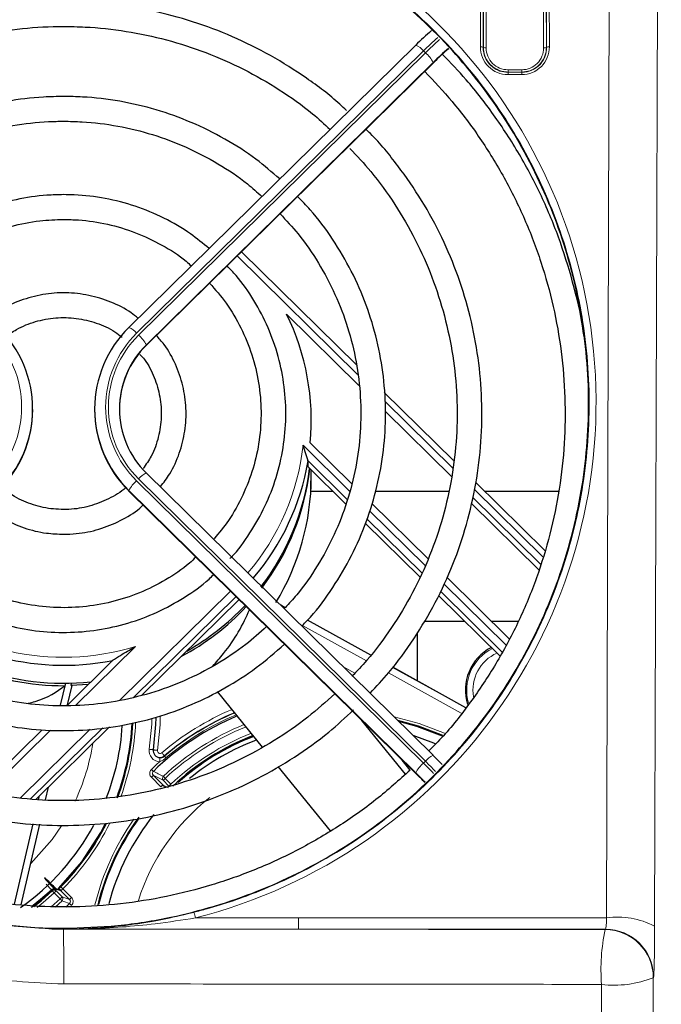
# Paper-space layout 'Blatt3' of a CAD drawing. Header units: millimetres. Extents: x 5 to 418, y 2 to 292.
# Tile 35 of 56: x 113 to 128, y 208 to 231. Entities that reach past the tile are written whole.
import ezdxf

# ---------------------------------------------------------------- set-up
doc = ezdxf.new("R2010")
doc.units = ezdxf.units.MM
doc.layers.add('SLD-0', color=7, linetype='Continuous')
doc.styles.add('SLDTEXTSTYLE0', font='TXT', dxfattribs={"width": 0.605})
doc.dimstyles.new('SLDDIMSTYLE0', dxfattribs={"dimtxt": 3.5, "dimasz": 3.302, "dimexe": 0, "dimexo": 0.0625, "dimgap": 0.875, "dimtad": 1, "dimlfac": 3, "dimrnd": 1e-09, "dimzin": 12, "dimdsep": 46, "dimtxsty": 'SLDTEXTSTYLE0', "dimsah": 1, "dimcen": 0.09, "dimadec": 0, "dimazin": 3, "dimtfac": 1, "dimtofl": 0, "dimtmove": 0, "dimatfit": 3, "dimfxl": 1, "dimfrac": 2, "dimtolj": 1, "dimtzin": 12, "dimarcsym": 0})

# ---------------------------------------------------------------- blocks, each defined once
blk = doc.blocks.new('_D_10')
at = {"layer": 'SLD-0', "color": 7}
for p, q in [((45.911, 228.039), (45.911, 260.1)), ((138.244, 228.039), (138.244, 260.1)), ((45.911, 259.1), (138.244, 259.1))]:
    blk.add_line(p, q, dxfattribs=at)
for points in [[(45.911, 259.1), (49.213, 258.592), (49.213, 259.608)], [(138.244, 259.1), (134.942, 259.608), (134.942, 258.592)]]:
    blk.add_solid(points, dxfattribs=at)
at = {"layer": 'SLD-0', "color": 7, "insert": (88.067, 263.612), "char_height": 3.5, "attachment_point": 1, "style": 'SLDTEXTSTYLE0'}
blk.add_mtext('277', dxfattribs=at)
blk = doc.blocks.new('_D_11')
at = {"layer": 'SLD-0', "color": 7}
for p, q in [((115.411, 243.206), (149.244, 243.206)), ((148.244, 243.206), (148.244, 84.039)), ((121.077, 84.039), (149.244, 84.039))]:
    blk.add_line(p, q, dxfattribs=at)
for centre, start, end in [((145.558, 164.266), 63.4349, 116.5651), ((145.558, 162.978), 243.4349, 296.5651)]:
    blk.add_arc(centre, 6.006, start, end, dxfattribs=at)
for points in [[(148.244, 243.206), (147.736, 239.904), (148.752, 239.904)], [(148.244, 84.039), (148.752, 87.341), (147.736, 87.341)]]:
    blk.add_solid(points, dxfattribs=at)
at = {"layer": 'SLD-0', "color": 7, "insert": (143.732, 157.607), "char_height": 3.5, "attachment_point": 1, "rotation": 90, "style": 'SLDTEXTSTYLE0'}
blk.add_mtext('477,5', dxfattribs=at)

psp = doc.layouts.new('Blatt3')

# ---------------------------------------------------------------- linework, layer by layer
at = {"color": 7, "linetype": 'Continuous', "lineweight": 18}
for p, q in [((123.9411, 230.795), (123.9579, 236.2421)), ((125.5969, 236.2421), (125.6136, 230.795)), ((126.996, 209.6872), (127.0777, 236.2421)), ((124.0246, 236.2305), (124.0078, 230.7834)), ((124.0143, 230.7834), (124.0309, 236.1668)), ((124.0976, 236.1552), (124.081, 230.7718)), ((125.4738, 230.7718), (125.4572, 236.1552)), ((125.5239, 236.1668), (125.5404, 230.7834)), ((125.547, 230.7834), (125.5302, 236.2305)), ((128.2442, 236.0395), (128.1625, 209.4846)), ((124.0078, 230.7834), (124.0143, 230.7834)), ((125.547, 230.7834), (125.5404, 230.7834)), ((122.5624, 230.6968), (115.6129, 223.8547)), ((115.6601, 223.8082), (122.6095, 230.6504)), ((122.6095, 230.6504), (122.5624, 230.6968)), ((115.8486, 223.5643), (122.8176, 230.4257)), ((122.7981, 230.4181), (115.8486, 223.5759)), ((124.6107, 230.1854), (124.6107, 230.2405)), ((124.6107, 230.2405), (124.944, 230.2405)), ((124.6107, 230.1784), (124.6107, 230.1854)), ((124.944, 230.1854), (124.6107, 230.1854)), ((124.6107, 230.1784), (124.6107, 230.1233)), ((124.6107, 230.1784), (124.944, 230.1784)), ((124.944, 230.1233), (124.6107, 230.1233)), ((124.944, 230.1854), (124.944, 230.2405)), ((124.944, 230.1784), (124.944, 230.1854)), ((124.944, 230.1784), (124.944, 230.1233)), ((120.9673, 222.8547), (118.0491, 225.7279)), ((115.8486, 223.5643), (115.8486, 223.5759)), ((123.2726, 220.585), (121.6266, 222.2056)), ((119.6448, 221.14), (120.774, 220.0282)), ((115.6129, 220.2786), (122.5624, 213.4364)), ((122.6095, 213.4829), (115.6601, 220.325)), ((115.4244, 220.0346), (115.4244, 220.0463)), ((122.3738, 213.2041), (115.4244, 220.0463)), ((115.4244, 220.0346), (122.3933, 213.1732)), ((125.4562, 218.4351), (123.7969, 220.0688)), ((121.2565, 219.5531), (122.6019, 218.2285)), ((123.0559, 217.7815), (124.5603, 216.3004)), ((115.1979, 214.9565), (117.8885, 217.6056)), ((118.0212, 217.475), (115.5473, 215.0393)), ((118.0867, 217.3936), (118.0867, 217.4105)), ((119.1117, 217.2542), (119.2068, 217.2016)), ((121.1796, 215.9183), (119.6326, 216.7752)), ((119.7516, 216.8998), (121.2823, 216.052)), ((115.5826, 216.2635), (114.1328, 214.8361)), ((120.6126, 215.7765), (120.8988, 215.618)), ((121.815, 215.7569), (123.5848, 214.7766)), ((123.4794, 214.6445), (121.7141, 215.6223)), ((114.7911, 214.2947), (113.0379, 212.5686)), ((113.5247, 214.2374), (111.9815, 212.718)), ((112.8009, 212.5965), (114.4901, 214.2596)), ((116.0202, 213.7586), (116.0179, 213.759)), ((116.2861, 213.6113), (116.2879, 213.6093)), ((122.5624, 213.4364), (122.6095, 213.4829)), ((116.2014, 212.8619), (115.9695, 213.0958)), ((116.2579, 213.0202), (116.0169, 213.1427)), ((116.0169, 213.1427), (116.2519, 212.9056)), ((116.2519, 212.9056), (116.3866, 212.8372)), ((116.395, 212.8819), (116.2579, 213.0202)), ((116.3053, 213.0671), (116.4423, 212.9288)), ((113.5642, 211.5881), (113.7913, 211.9136)), ((113.0473, 211.0028), (113.5642, 211.5881)), ((113.7594, 210.146), (113.614, 210.2924)), ((113.6612, 210.3393), (113.8067, 210.193)), ((113.7763, 210.3442), (113.6768, 210.378)), ((113.9879, 210.1312), (113.7763, 210.3442)), ((113.8259, 210.3887), (114.0351, 210.1782)), ((113.5439, 209.9513), (113.7594, 210.146)), ((113.8052, 210.0976), (113.6377, 209.9447)), ((113.8067, 210.193), (113.9879, 210.1312)), ((111.7552, 209.5845), (113.4874, 209.4188)), ((117.041, 209.6859), (119.5309, 209.6872)), ((119.5309, 209.6872), (119.5309, 209.4119)), ((119.5309, 209.6872), (126.996, 209.6872)), ((126.9708, 209.4119), (119.5309, 209.4119)), ((126.9637, 209.4027), (126.9708, 209.4119)), ((128.1373, 208.2455), (128.1302, 208.2363))]:
    psp.add_line(p, q, dxfattribs=at)
at = {"color": 7, "linetype": 'Continuous', "lineweight": 25}
for p, q in [((122.3753, 230.8402), (115.4258, 223.998)), ((115.8472, 223.5599), (122.8161, 230.4213)), ((122.8176, 230.4257), (122.8161, 230.4213)), ((120.9395, 223.0869), (118.1531, 225.8302)), ((120.9989, 222.5916), (119.2454, 224.318)), ((115.4258, 223.998), (115.4244, 223.9936)), ((115.8486, 223.5643), (115.8472, 223.5599)), ((123.2938, 220.7689), (121.6136, 222.4231)), ((113.094, 222.0083), (113.094, 222.02)), ((114.594, 222.02), (114.594, 222.0083)), ((123.2486, 220.3766), (121.6413, 221.9591)), ((119.8185, 221.2011), (120.8213, 220.2137)), ((120.7208, 219.8193), (119.7649, 220.7605)), ((119.7649, 220.6147), (119.7649, 220.7605)), ((119.7649, 220.6147), (120.6841, 219.7097)), ((119.8304, 220.0173), (119.8383, 220.5473)), ((122.7966, 213.6262), (115.8472, 220.4684)), ((115.4258, 220.0303), (115.4244, 220.0346)), ((115.4258, 220.0303), (122.3948, 213.1689)), ((120.3716, 220.0173), (119.8304, 220.0173)), ((123.1691, 220.0173), (121.3972, 220.0173)), ((125.5045, 218.5923), (123.8332, 220.2378)), ((125.8381, 220.0173), (124.0572, 220.0173)), ((125.4016, 218.2569), (123.7536, 219.8794)), ((121.3107, 219.7319), (122.6758, 218.3878)), ((125.3603, 218.1225), (123.7209, 219.7365)), ((122.5187, 218.0492), (121.1956, 219.3519)), ((121.1571, 219.244), (122.4723, 217.9491)), ((123.1294, 217.9412), (124.6409, 216.453)), ((115.7423, 215.0855), (118.0867, 217.3936)), ((122.9271, 217.5013), (124.4188, 216.0326)), ((124.4695, 216.1285), (122.9732, 217.6017)), ((119.2088, 217.2038), (119.1039, 217.262)), ((121.2841, 216.0544), (119.7538, 216.902)), ((123.5659, 216.8723), (122.5774, 216.8723)), ((124.8625, 216.8723), (124.2151, 216.8723)), ((122.4107, 216.5904), (122.4107, 215.4303)), ((115.0386, 215.9327), (113.9261, 214.8373)), ((123.5867, 214.779), (121.8168, 215.7593)), ((113.7702, 214.8381), (113.8939, 215.3719)), ((113.8868, 215.3719), (113.8733, 215.3135)), ((113.9392, 214.8502), (114.0471, 215.3156)), ((114.0243, 215.3161), (114.0379, 215.3748)), ((114.4392, 215.3425), (114.0243, 215.3161)), ((118.6631, 213.8275), (117.5749, 215.171)), ((113.1702, 212.553), (114.9591, 214.3144)), ((122.1264, 213.1696), (121.0727, 214.4706)), ((122.4107, 214.3407), (122.4107, 214.322)), ((113.3255, 214.246), (111.8121, 212.756)), ((122.7981, 213.6218), (122.7966, 213.6262)), ((120.3098, 211.7945), (119.0442, 213.357)), ((122.2429, 213.2699), (122.0492, 213.5091)), ((122.3948, 213.1689), (122.3933, 213.1732)), ((113.4049, 212.5457), (113.4766, 212.8547)), ((113.2393, 212.5479), (113.2612, 212.6426)), ((112.6531, 210.0192), (113.1046, 211.967)), ((112.8148, 210.0002), (113.2679, 211.9544)), ((113.5484, 210.3692), (113.4203, 210.5045)), ((113.8953, 209.9488), (113.9871, 210.0364))]:
    psp.add_line(p, q, dxfattribs=at)
at = {"color": 7, "linetype": 'Continuous', "lineweight": 18, "flags": 128}
for points in [[(116.0836, 214.539), (116.0773, 214.3725), (116.0179, 213.759)], [(116.1867, 214.57), (116.1796, 214.3674), (116.1192, 213.7444)], [(121.8514, 214.5568), (122.4601, 214.395), (123.0751, 214.1603)], [(115.9189, 213.7732), (115.9775, 214.3776), (115.9828, 214.5109)], [(116.0179, 213.759), (116.0157, 213.7593), (116.0099, 213.7601), (116.0006, 213.7614), (115.9883, 213.7632), (115.9734, 213.7654), (115.9564, 213.7678), (115.938, 213.7705), (115.9189, 213.7732)], [(116.1192, 213.7444), (116.1001, 213.7471), (116.0817, 213.7498), (116.0648, 213.7522), (116.0498, 213.7544), (116.0375, 213.7561), (116.0283, 213.7575), (116.0224, 213.7583), (116.0202, 213.7586)], [(116.1704, 213.4707), (116.1711, 213.49), (116.1719, 213.5086), (116.1726, 213.5257), (116.1732, 213.5408), (116.1737, 213.5532), (116.1741, 213.5625), (116.1743, 213.5684), (116.1744, 213.5706)], [(116.2861, 213.6113), (116.2847, 213.613), (116.2809, 213.6175), (116.2749, 213.6247), (116.2668, 213.6342), (116.2571, 213.6457), (116.246, 213.6588), (116.234, 213.6729), (116.2216, 213.6877)], [(116.3243, 213.5662), (116.3166, 213.5753), (116.3096, 213.5836), (116.3033, 213.591), (116.298, 213.5973), (116.2938, 213.6023), (116.2906, 213.606), (116.2886, 213.6084), (116.2879, 213.6093)], [(116.0169, 213.1427), (116.0158, 213.1417), (116.0131, 213.1389), (116.0086, 213.1345), (116.0027, 213.1287), (115.9956, 213.1216), (115.9875, 213.1136), (115.9787, 213.1049), (115.9695, 213.0958)], [(116.0176, 213.2375), (116.0164, 213.2389), (116.0134, 213.2419), (116.009, 213.2464), (116.0032, 213.2524), (115.9963, 213.2595), (115.9885, 213.2676), (115.98, 213.2763), (115.9713, 213.2853)], [(116.2596, 213.1156), (116.2609, 213.1142), (116.2637, 213.1112), (116.2681, 213.1066), (116.2738, 213.1005), (116.2806, 213.0933), (116.2883, 213.0851), (116.2967, 213.0763), (116.3053, 213.0671)], [(116.2519, 212.9056), (116.2618, 212.8973), (116.2691, 212.8931)], [(116.2579, 213.0202), (116.259, 213.0213), (116.2618, 213.024), (116.2662, 213.0284), (116.2721, 213.0343), (116.2792, 213.0413), (116.2874, 213.0494), (116.2962, 213.0581), (116.3053, 213.0671)], [(116.395, 212.8819), (116.396, 212.883), (116.3988, 212.8857), (116.4033, 212.8901), (116.4091, 212.896), (116.4163, 212.903), (116.4244, 212.9111), (116.4332, 212.9198), (116.4423, 212.9288)], [(113.0672, 209.9598), (113.2875, 210.1364), (113.5484, 210.3692)], [(113.5612, 210.3548), (113.2996, 210.1213), (113.068, 209.9362)], [(113.614, 210.2924), (113.3494, 210.0566), (113.2015, 209.9363)], [(113.5682, 210.3408), (113.565, 210.3473), (113.5612, 210.3548)], [(113.5682, 210.3408), (113.5695, 210.3394), (113.5724, 210.3364), (113.5767, 210.3317), (113.5824, 210.3257), (113.5893, 210.3185), (113.597, 210.3103), (113.6053, 210.3015), (113.614, 210.2924)], [(113.614, 210.2924), (113.6231, 210.3014), (113.6319, 210.3102), (113.64, 210.3182), (113.6471, 210.3253), (113.653, 210.3311), (113.6574, 210.3355), (113.6602, 210.3383), (113.6612, 210.3393)], [(113.6543, 210.3535), (113.6582, 210.3455), (113.6612, 210.3393)], [(113.8259, 210.3887), (113.8166, 210.398), (113.8076, 210.4068), (113.7993, 210.415), (113.7921, 210.4221), (113.7862, 210.4279), (113.7818, 210.4322), (113.7792, 210.4348), (113.7785, 210.4355)], [(113.7594, 210.146), (113.7685, 210.1551), (113.7773, 210.1638), (113.7854, 210.1719), (113.7925, 210.1789), (113.7984, 210.1848), (113.8028, 210.1892), (113.8056, 210.1919), (113.8067, 210.193)], [(113.7594, 210.146), (113.7681, 210.1368), (113.7765, 210.1279), (113.7843, 210.1196), (113.7912, 210.1124), (113.7969, 210.1063), (113.8012, 210.1018), (113.804, 210.0988), (113.8052, 210.0976)], [(113.9871, 210.0364), (113.9883, 210.0353), (113.9911, 210.0323), (113.9955, 210.0278), (114.0013, 210.0219), (114.0083, 210.0147), (114.0162, 210.0066), (114.0247, 209.9978), (114.0336, 209.9887)], [(114.0351, 210.1782), (114.026, 210.1691), (114.0172, 210.1604), (114.0091, 210.1523), (114.002, 210.1453), (113.9961, 210.1394), (113.9917, 210.135), (113.9889, 210.1323), (113.9879, 210.1312)], [(128.1302, 208.2363), (128.165, 194.0632), (128.185, 185.9335)], [(126.9292, 185.8779), (126.9237, 188.1497), (126.9011, 197.392), (126.8751, 208.0741)]]:
    psp.add_lwpolyline(points, dxfattribs=at)
at = {"color": 7, "linetype": 'Continuous', "lineweight": 25, "flags": 128}
for points in [[(116.0202, 213.7586), (116.0797, 214.3724), (116.0859, 214.5351)], [(123.0316, 214.1066), (122.4397, 214.3315), (121.9408, 214.4688)], [(123.0211, 214.0917), (122.4008, 214.3251), (121.9652, 214.4448)], [(122.3044, 214.1108), (122.8022, 213.9314), (122.8397, 213.9157)], [(114.2819, 211.0451), (114.7442, 211.754), (114.8514, 211.9552)], [(113.6846, 210.3672), (113.7253, 210.4074), (114.2819, 211.0451)], [(113.1215, 209.9583), (113.3066, 210.1076), (113.5682, 210.3408)]]:
    psp.add_lwpolyline(points, dxfattribs=at)
at = {"color": 7, "linetype": 'Continuous', "lineweight": 25}
for centre, radius, start, end in [((127.002, 226.1731), 6.5697, 130.22064, 134.78717), ((127.48, 225.6986), 6.6479, 130.43173, 134.77096), ((126.7992, 226.4178), 5.6494, 129.9077, 134.8111), ((114.0153, 221.7453), 5.8287, 354.64278, 26.19277), ((110.331, 222.02), 2.7624, 314.39911, 45.60089), ((117.3571, 222.02), 2.7624, 134.39911, 225.60089), ((117.3777, 222.0053), 2.1836, 134.44537, 179.92113), ((117.3723, 222.02), 2.1777, 134.39923, 225.60077), ((110.3242, 222.0121), 2.7699, 314.44524, 359.92125), ((117.3639, 222.0121), 2.7699, 180.07875, 225.55476), ((113.9757, 221.7303), 5.8699, 319.48763, 350.48969), ((113.9832, 221.2895), 5.8618, 322.31834, 353.03266), ((113.9875, 221.2294), 5.8573, 322.67582, 353.56012), ((114.0047, 220.3778), 5.8393, 328.51597, 359.97262), ((113.8424, 221.8694), 6.0611, 226.46338, 281.34177), ((113.8345, 221.3549), 6.0416, 223.04509, 270.36794), ((113.8399, 221.4241), 6.053, 223.47837, 276.31287), ((113.8872, 221.3097), 5.9861, 297.95912, 317.05169), ((113.8868, 221.3689), 5.9871, 299.41558, 316.65013), ((124.744, 215.2057), 1.1667, 117.41664, 197.45478), ((120.5774, 208.539), 6.5473, 112.67487, 134.14099), ((120.5774, 208.539), 6.644, 112.9191, 130.23145), ((109.444, 214.7057), 5.8333, 338.58932, 356.42995), ((109.444, 214.7057), 6.0667, 339.81988, 357.1668), ((109.444, 214.7057), 6.0845, 339.68823, 357.11919), ((120.5774, 208.539), 5.9642, 111.0262, 133.28795), ((120.5774, 208.539), 5.9387, 110.94625, 131.77346), ((120.5774, 208.539), 5.8333, 110.60856, 129.13614), ((116.1811, 213.7354), 0.165, 171.8051, 267.66706), ((116.7887, 207.5186), 8.5651, 43.37919, 45.44389), ((116.3939, 207.1298), 8.5239, 43.27924, 45.44872), ((117.1439, 207.8417), 7.4821, 43.2446, 45.44491), ((120.5774, 208.539), 5.8333, 141.26973, 165.22739), ((109.444, 214.7057), 5.8333, 305.11521, 331.66048), ((109.444, 214.7057), 6.0845, 315.42792, 333.35996), ((120.5774, 208.539), 6.0845, 143.836, 166.12542), ((120.5774, 208.539), 6.0667, 144.0647, 165.96739)]:
    psp.add_arc(centre, radius, start, end, dxfattribs=at)
at = {"color": 7, "linetype": 'Continuous', "lineweight": 18}
for centre, radius, start, end in [((129.02, 224.1556), 9.1918, 131.69068, 134.63154), ((122.2118, 230.433), 0.4388, 36.95893, 68.11989), ((129.0622, 224.1145), 9.1846, 131.69408, 134.63268), ((123.9566, 230.6863), 0.1098, 62.19766, 98.09487), ((124.6107, 230.7929), 0.6696, 179.82365, 270), ((124.0655, 230.8804), 0.1097, 242.19129, 278.10881), ((124.6107, 230.7702), 0.5297, 179.82365, 270), ((124.944, 230.7929), 0.6696, 270, 0.17635), ((124.944, 230.7702), 0.5297, 270, 0.17635), ((125.4892, 230.8804), 0.1097, 261.89047, 297.80943), ((125.5982, 230.6863), 0.1098, 81.90513, 117.80234), ((122.0736, 230.0228), 0.8253, 28.62105, 49.50798), ((110.3243, 222.0666), 2.5025, 314.39905, 45.60095), ((117.3638, 222.0666), 2.5025, 134.39916, 225.60084), ((115.2624, 223.5909), 0.4387, 36.95743, 68.12139), ((117.3655, 222.0666), 2.4376, 134.39922, 225.60078), ((115.1243, 223.1807), 0.8252, 28.6187, 49.51034), ((113.9814, 221.7544), 5.6966, 319.39761, 353.8084), ((116.1488, 219.651), 0.8252, 130.4908, 151.38017), ((116.0107, 220.0613), 0.4388, 111.87963, 143.04177), ((113.8442, 221.8985), 5.897, 226.70578, 287.14483), ((124.744, 215.2057), 1.1336, 116.87265, 196.3379), ((124.744, 215.2057), 0.9832, 113.89965, 189.71343), ((120.5774, 208.539), 6.744, 113.16393, 130.23145), ((120.5774, 208.539), 6.6414, 112.91244, 130.23145), ((120.5774, 208.539), 6.5849, 112.77062, 130.23145), ((109.444, 214.7057), 6.1512, 340.16526, 357.45017), ((120.5774, 208.539), 6.2919, 111.99213, 133.33335), ((120.5774, 208.539), 6.2253, 111.80453, 133.33335), ((120.5774, 208.539), 6.0307, 111.23114, 133.28795), ((109.444, 214.7057), 5.1667, 334.89655, 351.14952), ((116.1811, 213.7354), 0.2649, 171.8051, 267.66706), ((116.1811, 213.7354), 0.1626, 171.8051, 310.23145), ((116.1811, 213.7354), 0.0626, 171.8051, 310.23145), ((122.9601, 213.2191), 0.4387, 111.87868, 143.04346), ((120.5774, 208.539), 6.6139, 131.7841, 134.14099), ((123.0982, 212.8089), 0.8252, 130.49005, 151.38091), ((115.0426, 205.7993), 10.7179, 43.5741, 45.44357), ((115.0919, 205.8479), 10.7148, 43.58417, 45.44346), ((16.0803, 14.6938), 222.2771, 63.211675, 63.281522), ((116.3054, 213.0671), 0.0667, 133.36364, 224.64268), ((120.5774, 208.539), 5.1667, 128.15867, 162.2926), ((109.444, 214.7057), 6.1512, 315.42792, 333.55902), ((120.5774, 208.539), 6.1512, 144.87506, 166.25438), ((113.5952, 210.3316), 0.0601, 56.74764, 141.24687), ((113.607, 210.3064), 0.0667, 44.91271, 133.39594), ((113.614, 210.2923), 0.0667, 44.91154, 133.3536), ((113.729, 210.2973), 0.0665, 44.77266, 71.23935), ((113.7593, 210.146), 0.0667, 313.45268, 44.76303), ((136.7429, 278.0283), 71.6988, 251.342074, 251.495464), ((116.2652, 209.5178), 0.7938, 12.23015, 22.25804), ((127.2666, 207.7856), 1.9208, 62.19709, 98.09791), ((-183.4255, 208.4122), 297.2713, 359.93689, 0.192364), ((131.6839, 208.4205), 4.8212, 168.24491, 184.12004), ((126.9633, 208.2357), 1.167, 0.02952, 89.97646), ((126.9703, 208.2449), 1.167, 0.02959, 89.97639), ((127.1879, 210.5901), 2.5354, 262.9127, 291.8181)]:
    psp.add_arc(centre, radius, start, end, dxfattribs=at)
for centre, major_axis, ratio, start_param, end_param in [((113.844, 222.1831), (0, 12.8996), 0.999992, 3.3920394, 7.5737685), ((126.9702, 209.7451), (0, 0.3333), 0.0785478, 3.1642819, 4.5378561), ((128.1367, 209.7451), (0, 1.5), 0.0174551, 3.1642819, 4.5378561)]:
    psp.add_ellipse(centre, major_axis=major_axis, ratio=ratio, start_param=start_param, end_param=end_param, dxfattribs=at)
at = {"color": 7, "linetype": 'Continuous', "lineweight": 25}
psp.add_ellipse((113.844, 221.3021), major_axis=(4.4332, -4.2618), ratio=0.9486814, start_param=5.4818449, end_param=5.4856474, dxfattribs=at)
for points, knots in [([(113.844, 209.4346), (113.7774, 209.4349), (113.4439, 209.4366), (112.5765, 209.4787), (111.2417, 209.6684), (109.5253, 210.1416), (107.7248, 210.9355), (105.9536, 212.1025), (104.3899, 213.5572), (103.0971, 215.2399), (102.0908, 217.136), (101.4167, 219.1708), (101.0903, 221.3167), (101.1315, 223.4816), (101.5445, 225.6339), (102.3136, 227.6714), (103.4306, 229.5674), (104.8387, 231.2256), (106.522, 232.6311), (108.3897, 233.7133), (110.4258, 234.4692), (112.5237, 234.8658), (114.6705, 234.9067), (116.7631, 234.5953), (118.7888, 233.9373), (120.6594, 232.9637), (122.3583, 231.6832), (123.8149, 230.1472), (125.0094, 228.3713), (125.8896, 226.4246), (126.4379, 224.3324), (126.6253, 222.1815), (126.4437, 220.003), (125.8965, 217.8976), (124.9886, 215.8942), (123.7639, 214.0933), (122.2368, 212.5138), (120.4889, 211.2364), (118.5373, 210.2657), (116.7389, 209.7293), (115.1553, 209.4739), (114.2827, 209.4477), (113.844, 209.4346)], [0, 0, 0, 0, 0.0024859, 0.0124341, 0.0323611, 0.0526233, 0.0787188, 0.1055704, 0.1317054, 0.1585771, 0.1850965, 0.2123645, 0.2392479, 0.2668998, 0.2939679, 0.3218249, 0.3488094, 0.3765943, 0.4032605, 0.4307236, 0.4569832, 0.4840228, 0.5099717, 0.5366786, 0.5625444, 0.5891513, 0.6151906, 0.6419657, 0.6683598, 0.6954976, 0.7222802, 0.7498247, 0.776862, 0.8046825, 0.8317223, 0.8595604, 0.8863436, 0.9139265, 0.9403107, 0.9674812, 0.9836518, 1, 1, 1, 1]), ([(113.844, 231.8907), (113.6605, 231.8878), (113.1326, 231.8793), (112.2635, 231.7852), (111.2508, 231.5765), (110.2651, 231.2658), (109.316, 230.8587), (108.4161, 230.3562), (107.6215, 229.8134), (107.162, 229.4029), (106.9579, 229.2205)], [0, 0, 0, 0, 0.0727032, 0.209048, 0.3454347, 0.4818202, 0.6182022, 0.7545793, 0.8909502, 1, 1, 1, 1]), ([(120.6954, 229.2517), (120.6429, 229.3028), (120.3457, 229.5927), (119.7338, 230.0462), (118.8666, 230.6), (117.9411, 231.057), (116.9746, 231.4208), (115.9751, 231.6853), (114.9715, 231.845), (114.2574, 231.889), (113.8876, 231.8906), (113.844, 231.8907)], [0, 0, 0, 0, 0.0294029, 0.1665865, 0.3037797, 0.4409818, 0.578193, 0.7154112, 0.8526357, 0.9826605, 1, 1, 1, 1]), ([(107.3852, 228.7998), (107.5936, 228.9834), (108.0511, 229.3863), (108.8376, 229.9112), (109.7171, 230.3858), (110.6441, 230.7647), (111.606, 231.0465), (112.5926, 231.2265), (113.3431, 231.2867), (113.7605, 231.2901), (113.844, 231.2907)], [0, 0, 0, 0, 0.1181251, 0.2592459, 0.4003559, 0.5414561, 0.6825478, 0.8236317, 0.9647103, 1, 1, 1, 1]), ([(113.844, 231.2907), (114.0169, 231.2879), (114.5236, 231.2797), (115.361, 231.1878), (116.3419, 230.9812), (117.2951, 230.6727), (118.2111, 230.2688), (119.0756, 229.7691), (119.7774, 229.2778), (120.1599, 228.9243), (120.2989, 228.7959)], [0, 0, 0, 0, 0.073044, 0.2140711, 0.3551449, 0.4962202, 0.6372992, 0.7783838, 0.9194756, 1, 1, 1, 1]), ([(126.4467, 223.8017), (126.4453, 223.8146), (126.4024, 224.2056), (126.2218, 224.962), (125.8989, 226.058), (125.464, 227.1181), (124.9372, 228.1362), (124.3153, 229.1003), (123.6784, 229.9336), (123.2156, 230.4116), (123.0194, 230.6142)], [0, 0, 0, 0, 0.00502084, 0.15273232, 0.30044571, 0.44816126, 0.59588148, 0.74360642, 0.89133738, 1, 1, 1, 1]), ([(122.5916, 230.2002), (122.8181, 229.9607), (123.3016, 229.4495), (123.9439, 228.5844), (124.5324, 227.6326), (125.0264, 226.6294), (125.424, 225.5858), (125.7211, 224.5101), (125.9154, 223.4119), (126.0051, 222.3007), (125.9894, 221.186), (125.8685, 220.0776), (125.6433, 218.9851), (125.3159, 217.9178), (124.8889, 216.8854), (124.3672, 215.8955), (123.75, 214.9617), (123.1894, 214.2361), (122.8084, 213.8504), (122.6903, 213.7309)], [0, 0, 0, 0, 0.0539538, 0.1151766, 0.1764028, 0.2376326, 0.2988656, 0.3601014, 0.42134, 0.4825806, 0.5438227, 0.6050653, 0.6663079, 0.7275496, 0.7887898, 0.8500279, 0.9112634, 0.972496, 1, 1, 1, 1]), ([(113.844, 229.5934), (113.6823, 229.5904), (113.2185, 229.5819), (112.4563, 229.4876), (111.5733, 229.2788), (110.7203, 228.9697), (109.9115, 228.5632), (109.1988, 228.1079), (108.7907, 227.7526), (108.6092, 227.5946)], [0, 0, 0, 0, 0.0844751, 0.2422676, 0.4001236, 0.5579765, 0.7158229, 0.8736601, 1, 1, 1, 1]), ([(119.0795, 227.5953), (118.8911, 227.7584), (118.4755, 228.1181), (117.7544, 228.576), (116.9445, 228.9796), (116.0906, 229.286), (115.207, 229.492), (114.4527, 229.5827), (113.9973, 229.5907), (113.844, 229.5934)], [0, 0, 0, 0, 0.1308534, 0.2886408, 0.4464448, 0.6042626, 0.7620939, 0.9199356, 1, 1, 1, 1]), ([(109.0405, 227.17), (109.1758, 227.2907), (109.5263, 227.6033), (110.167, 228.017), (110.9411, 228.4117), (111.7605, 228.7084), (112.6094, 228.9053), (113.3095, 228.9852), (113.7218, 228.9915), (113.844, 228.9934)], [0, 0, 0, 0, 0.1039541, 0.2692789, 0.4345843, 0.599872, 0.7651448, 0.9304052, 1, 1, 1, 1]), ([(113.844, 228.9934), (113.9935, 228.9906), (114.433, 228.9825), (115.159, 228.891), (116.0054, 228.6848), (116.8213, 228.3792), (117.5901, 227.9756), (118.2049, 227.5713), (118.5326, 227.2735), (118.647, 227.1695)], [0, 0, 0, 0, 0.0851174, 0.2502899, 0.4155351, 0.5807835, 0.7460391, 0.9113065, 1, 1, 1, 1]), ([(121.2674, 215.1319), (121.4216, 215.2954), (121.8104, 215.7075), (122.342, 216.4448), (122.8653, 217.3235), (123.2917, 218.2526), (123.6207, 219.2189), (123.8479, 220.2134), (123.9712, 221.2254), (123.9892, 222.2445), (123.9019, 223.2601), (123.71, 224.2616), (123.4157, 225.2388), (123.0215, 226.1809), (122.5338, 227.0805), (121.9488, 227.9194), (121.4858, 228.4969), (121.198, 228.7697), (121.1583, 228.8074)], [0, 0, 0, 0, 0.0443875, 0.11189083, 0.17938952, 0.24688365, 0.31437341, 0.38185924, 0.44934229, 0.5168229, 0.58430249, 0.65178159, 0.7192613, 0.78674226, 0.85422626, 0.92171322, 0.98920439, 1, 1, 1, 1]), ([(120.7762, 228.3357), (120.9491, 228.1521), (121.3492, 227.7273), (121.8813, 226.9828), (122.3801, 226.1266), (122.7821, 225.2214), (123.0861, 224.2803), (123.2878, 223.3128), (123.3854, 222.3297), (123.3776, 221.342), (123.2644, 220.3606), (123.0473, 219.3962), (122.7283, 218.4597), (122.3121, 217.5605), (121.7986, 216.7127), (121.3027, 216.0341), (120.9496, 215.6683), (120.8267, 215.5409)], [0, 0, 0, 0, 0.05323835, 0.12317254, 0.19311199, 0.26305724, 0.333008, 0.4029634, 0.4729226, 0.54288442, 0.61284801, 0.68281099, 0.75277272, 0.82273156, 0.8926867, 0.96263729, 1, 1, 1, 1]), ([(113.844, 227.214), (113.7086, 227.211), (113.3223, 227.2024), (112.6896, 227.1073), (111.964, 226.8996), (111.2782, 226.589), (110.7244, 226.2571), (110.4304, 225.9993), (110.3242, 225.9061)], [0, 0, 0, 0, 0.1056556, 0.301469, 0.497397, 0.6933165, 0.8892199, 1, 1, 1, 1]), ([(117.3663, 225.9085), (117.2203, 226.0306), (116.8827, 226.3131), (116.2795, 226.6572), (115.5849, 226.9481), (114.854, 227.1367), (114.2678, 227.2078), (113.9304, 227.2128), (113.844, 227.214)], [0, 0, 0, 0, 0.1492095, 0.3450147, 0.540854, 0.7367238, 0.9326199, 1, 1, 1, 1]), ([(119.6326, 216.7752), (119.6975, 216.8415), (119.9721, 217.1221), (120.3764, 217.6867), (120.8343, 218.4582), (121.1922, 219.2814), (121.4523, 220.1386), (121.6094, 221.0201), (121.6616, 221.9135), (121.6083, 222.8067), (121.4503, 223.6879), (121.1894, 224.5448), (120.8303, 225.3671), (120.373, 226.139), (119.9321, 226.7449), (119.6168, 227.0634), (119.5126, 227.1687)], [0, 0, 0, 0, 0.02414784, 0.10228001, 0.18040386, 0.25851988, 0.33662836, 0.4147309, 0.4928284, 0.57092317, 0.6490165, 0.72711015, 0.80520661, 0.8833071, 0.96141352, 1, 1, 1, 1]), ([(119.0875, 226.7502), (119.2367, 226.5909), (119.5827, 226.2214), (120.0297, 225.5644), (120.4349, 224.8049), (120.7414, 224.0007), (120.9476, 223.1664), (121.0499, 222.3136), (121.0468, 221.4549), (120.9385, 220.6027), (120.7261, 219.7699), (120.4142, 218.9673), (120.002, 218.2115), (119.5985, 217.6181), (119.305, 217.3061), (119.2088, 217.2038)], [0, 0, 0, 0, 0.0618764, 0.1435097, 0.2251531, 0.3068068, 0.3884697, 0.4701404, 0.5518169, 0.6334965, 0.7151758, 0.7968519, 0.8785227, 0.9601857, 1, 1, 1, 1]), ([(110.7467, 225.4902), (110.92, 225.6255), (111.2789, 225.9056), (111.8972, 226.2244), (112.5665, 226.4603), (113.2222, 226.5923), (113.6514, 226.6073), (113.844, 226.614)], [0, 0, 0, 0, 0.1967613, 0.4074117, 0.6180167, 0.8285845, 1, 1, 1, 1]), ([(113.844, 226.614), (113.9646, 226.6113), (114.3214, 226.6033), (114.9101, 226.5123), (115.5915, 226.309), (116.2291, 226.0014), (116.682, 225.7222), (116.8955, 225.5242), (116.9369, 225.4858)], [0, 0, 0, 0, 0.10730624, 0.31768739, 0.52820855, 0.73873901, 0.949293, 1, 1, 1, 1]), ([(117.8753, 218.3971), (117.8842, 218.4058), (118.0715, 218.5886), (118.3654, 219.0111), (118.739, 219.6556), (119.0083, 220.3523), (119.1787, 221.0772), (119.2442, 221.8189), (119.2042, 222.5623), (119.0591, 223.2925), (118.8132, 223.9968), (118.4656, 224.656), (118.1257, 225.1577), (117.8768, 225.4103), (117.8028, 225.4853)], [0, 0, 0, 0, 0.0047811, 0.1003159, 0.195834, 0.2913353, 0.3868208, 0.4822945, 0.5777597, 0.6732215, 0.7686834, 0.8641506, 0.959628, 1, 1, 1, 1]), ([(117.3806, 225.0697), (117.5184, 224.9116), (117.8104, 224.5767), (118.1523, 223.9893), (118.4194, 223.3408), (118.5839, 222.6591), (118.6447, 221.9613), (118.5996, 221.2622), (118.4504, 220.5768), (118.1974, 219.9226), (117.8798, 219.3452), (117.6092, 219.0197), (117.4886, 218.8746)], [0, 0, 0, 0, 0.0920963, 0.1951619, 0.2982527, 0.4013668, 0.5045006, 0.6076479, 0.7108, 0.8139475, 0.9170831, 1, 1, 1, 1]), ([(115.6477, 224.2164), (115.5929, 224.262), (115.3957, 224.4263), (114.9917, 224.6214), (114.458, 224.7902), (113.8985, 224.8512), (113.3372, 224.8101), (112.7964, 224.6617), (112.355, 224.4627), (112.1247, 224.282), (112.0407, 224.2161)], [0, 0, 0, 0, 0.0551313, 0.1987376, 0.3424044, 0.4861247, 0.6298859, 0.773666, 0.9174408, 1, 1, 1, 1]), ([(112.424, 223.7554), (112.5145, 223.8224), (112.7383, 223.988), (113.1585, 224.1507), (113.6504, 224.2446), (114.154, 224.2329), (114.6394, 224.114), (115.017, 223.9519), (115.2026, 223.8027), (115.2595, 223.7569)], [0, 0, 0, 0, 0.1111151, 0.2746063, 0.4379963, 0.6013157, 0.7646005, 0.9278828, 1, 1, 1, 1]), ([(116.1876, 220.1332), (116.2668, 220.2359), (116.4592, 220.4852), (116.6614, 220.9454), (116.7975, 221.4825), (116.8252, 222.0366), (116.7491, 222.5864), (116.5656, 223.1088), (116.3437, 223.5217), (116.1549, 223.7292), (116.0908, 223.7997)], [0, 0, 0, 0, 0.09712512, 0.23580516, 0.37442599, 0.51299877, 0.65154066, 0.79007048, 0.92860944, 1, 1, 1, 1]), ([(115.6935, 223.3415), (115.7306, 223.3004), (115.8782, 223.1369), (116.0498, 222.7875), (116.1929, 222.3168), (116.227, 221.8227), (116.1537, 221.3355), (116.0033, 220.9083), (115.8396, 220.6746), (115.7706, 220.5762)], [0, 0, 0, 0, 0.05530056, 0.21999865, 0.38482253, 0.54975843, 0.7147712, 0.87979506, 1, 1, 1, 1]), ([(119.7649, 220.7605), (119.7646, 220.7631), (119.7639, 220.7688), (119.7574, 220.7946), (119.7421, 220.8484), (119.7051, 220.9672), (119.6695, 221.0713), (119.645, 221.1394), (119.6448, 221.14)], [0, 0, 0, 0, 0.0626703, 0.1400382, 0.2626467, 0.5001029, 0.9961642, 1, 1, 1, 1]), ([(113.844, 219.5836), (113.7618, 219.5861), (113.5135, 219.5937), (113.1063, 219.684), (112.6716, 219.8651), (112.4354, 220.0498), (112.3295, 220.1325)], [0, 0, 0, 0, 0.1496216, 0.4518329, 0.754456, 1, 1, 1, 1]), ([(115.3606, 220.1262), (115.3565, 220.122), (115.2361, 220.0008), (114.9342, 219.8335), (114.4726, 219.6478), (114.0968, 219.588), (113.8873, 219.5844), (113.844, 219.5836)], [0, 0, 0, 0, 0.0109053, 0.3145103, 0.6179015, 0.9211126, 1, 1, 1, 1]), ([(111.9144, 219.6878), (111.9159, 219.6863), (112.047, 219.5528), (112.3732, 219.357), (112.8787, 219.1235), (113.3806, 219.0028), (113.7055, 218.9894), (113.844, 218.9836)], [0, 0, 0, 0, 0.0030646, 0.2692419, 0.5355338, 0.8019361, 1, 1, 1, 1]), ([(113.844, 218.9836), (113.9467, 218.9868), (114.2355, 218.9958), (114.7058, 219.091), (115.2217, 219.3045), (115.5816, 219.5119), (115.7413, 219.6673), (115.7681, 219.6933)], [0, 0, 0, 0, 0.1467885, 0.4131214, 0.6797315, 0.9463075, 1, 1, 1, 1]), ([(117.0494, 218.4318), (116.9976, 218.3813), (116.7775, 218.167), (116.3185, 217.8679), (115.6871, 217.5475), (115.0099, 217.3286), (114.3085, 217.209), (113.5966, 217.1932), (112.8904, 217.2812), (112.2045, 217.4701), (111.5577, 217.7599), (111.028, 218.0812), (110.7467, 218.3357), (110.6396, 218.4326)], [0, 0, 0, 0, 0.0310737, 0.1319051, 0.2327135, 0.333501, 0.4342713, 0.5350292, 0.6357802, 0.736529, 0.8372813, 0.9380437, 1, 1, 1, 1]), ([(110.2134, 218.0092), (110.2853, 217.9399), (110.537, 217.6977), (111.0408, 217.3645), (111.7085, 217.0195), (112.4225, 216.7748), (113.1633, 216.6293), (113.9177, 216.5874), (114.6707, 216.6495), (115.4072, 216.815), (116.1148, 217.0786), (116.7717, 217.4431), (117.2303, 217.7581), (117.4429, 217.9715), (117.4795, 218.0083)], [0, 0, 0, 0, 0.0377404, 0.1319595, 0.2261952, 0.3204468, 0.4147124, 0.5089886, 0.6032727, 0.6975591, 0.7918436, 0.886122, 0.9803904, 1, 1, 1, 1]), ([(117.4557, 215.7863), (117.545, 215.8875), (117.7918, 216.167), (118.121, 216.6563), (118.2687, 216.9789), (118.3484, 217.1528)], [0, 0, 0, 0, 0.2071998, 0.5726628, 1, 1, 1, 1]), ([(118.761, 216.7466), (118.5962, 216.5978), (118.2174, 216.2556), (117.5457, 215.8151), (116.7727, 215.4179), (115.9547, 215.1182), (115.1064, 214.917), (114.2396, 214.8183), (113.3671, 214.8231), (112.5015, 214.9315), (111.6557, 215.142), (110.8413, 215.4507), (110.0734, 215.8566), (109.4281, 216.2882), (109.0724, 216.6158), (108.9287, 216.7481)], [0, 0, 0, 0, 0.0618859, 0.1422443, 0.2225934, 0.3029337, 0.3832665, 0.4635936, 0.5439168, 0.6242378, 0.7045581, 0.7848802, 0.8652059, 0.9455373, 1, 1, 1, 1]), ([(108.4931, 216.3193), (108.4967, 216.3156), (108.7079, 216.0957), (109.1945, 215.7273), (109.9473, 215.2302), (110.7617, 214.832), (111.6154, 214.527), (112.4998, 214.3223), (113.4023, 214.2198), (114.3108, 214.2213), (115.213, 214.3265), (116.0967, 214.5343), (116.9504, 214.8413), (117.7607, 215.2452), (118.5204, 215.7317), (118.9711, 216.1241), (119.1951, 216.3192)], [0, 0, 0, 0, 0.0013212, 0.0781844, 0.1550555, 0.2319343, 0.3088204, 0.3857126, 0.4626099, 0.5395112, 0.6164147, 0.6933183, 0.7702204, 0.8471195, 0.9240139, 1, 1, 1, 1]), ([(115.0344, 215.9267), (115.0351, 215.9281), (115.0366, 215.9314), (115.0508, 215.9431), (115.0942, 215.9731), (115.2544, 216.0707), (115.4275, 216.1713), (115.5628, 216.2517), (115.5819, 216.2631), (115.5826, 216.2635)], [0, 0, 0, 0, 0.0278644, 0.0623895, 0.1229838, 0.3040548, 0.9014961, 0.9967865, 1, 1, 1, 1]), ([(112.9889, 214.8879), (113.0464, 214.9016), (113.441, 214.9955), (113.6741, 215.167), (113.8733, 215.3135)], [0, 0, 0, 0, 0.1457627, 1, 1, 1, 1]), ([(120.414, 215.1191), (120.1994, 214.9253), (119.7387, 214.5091), (118.9497, 213.9679), (118.076, 213.4828), (117.1538, 213.0928), (116.1955, 212.7995), (115.2112, 212.6071), (114.2118, 212.5172), (113.2084, 212.5311), (112.212, 212.6485), (111.2337, 212.8681), (110.2843, 213.1877), (109.3734, 213.6027), (108.5151, 214.1126), (107.8106, 214.6196), (107.4244, 214.9857), (107.2788, 215.1238)], [0, 0, 0, 0, 0.0602102, 0.129303, 0.1983903, 0.2674727, 0.3365506, 0.405625, 0.4746966, 0.5437662, 0.6128349, 0.6819034, 0.7509727, 0.8200439, 0.8891179, 0.9581957, 1, 1, 1, 1]), ([(106.8482, 214.6998), (106.8984, 214.6489), (107.1885, 214.3545), (107.7897, 213.8902), (108.6454, 213.3194), (109.5614, 212.8441), (110.5203, 212.4613), (111.5142, 212.1772), (112.5322, 211.9941), (113.5639, 211.914), (114.5986, 211.9379), (115.6254, 212.0654), (116.6338, 212.2952), (117.613, 212.6251), (118.5536, 213.0509), (119.443, 213.5711), (120.2224, 214.1264), (120.6697, 214.5423), (120.8664, 214.7252)], [0, 0, 0, 0, 0.0139462, 0.0806225, 0.1473035, 0.2139889, 0.2806787, 0.3473721, 0.4140687, 0.4807679, 0.5474689, 0.6141708, 0.6808725, 0.7475734, 0.8142724, 0.8809689, 0.9476622, 1, 1, 1, 1]), ([(116.1744, 213.5706), (116.1921, 213.5716), (116.2271, 213.5734), (116.2646, 213.591), (116.2831, 213.6055), (116.2879, 213.6093)], [0, 0, 0, 0, 0.4295751, 0.8517962, 1, 1, 1, 1]), ([(122.2429, 213.2699), (121.97, 213.0255), (121.4181, 212.5312), (120.5024, 211.8876), (119.5278, 211.3204), (118.5025, 210.8465), (117.4373, 210.468), (116.3408, 210.1888), (115.2228, 210.0111), (114.0928, 209.9365), (112.9607, 209.9656), (111.8363, 210.0981), (110.7293, 210.333), (109.6492, 210.6681), (108.6057, 211.1009), (107.6065, 211.6261), (106.6655, 212.2447), (105.9354, 212.8049), (105.5483, 213.1844), (105.4284, 213.3019)], [0, 0, 0, 0, 0.0595554, 0.1204414, 0.1813243, 0.2422041, 0.3030812, 0.363956, 0.4248289, 0.4857001, 0.5465705, 0.6074405, 0.6683103, 0.7291807, 0.7900522, 0.8509253, 0.9118005, 0.9726782, 1, 1, 1, 1]), ([(116.2436, 212.9022), (116.2445, 212.9013), (116.248, 212.8978), (116.2576, 212.89), (116.274, 212.8815), (116.2877, 212.8806), (116.2944, 212.8802)], [0, 0, 0, 0, 0.0660961, 0.2525074, 0.6335342, 1, 1, 1, 1]), ([(113.6768, 210.378), (113.6603, 210.3941), (113.6011, 210.4517), (113.4893, 210.5591), (113.3863, 210.6541), (113.3689, 210.6609), (113.4467, 210.5724), (113.5687, 210.4443), (113.6282, 210.3819)], [0, 0, 0, 0, 0.0477539, 0.1706243, 0.3808091, 0.5909966, 0.800756, 1, 1, 1, 1]), ([(113.7504, 210.3603), (113.7363, 210.3651), (113.7034, 210.3763), (113.6703, 210.3876), (113.6514, 210.3941)], [0, 0, 0, 0, 0.4285962, 1, 1, 1, 1]), ([(113.7145, 210.3725), (113.7163, 210.3742), (113.7249, 210.3823), (113.7474, 210.4043), (113.7681, 210.4251), (113.7785, 210.4355)], [0, 0, 0, 0, 0.1124144, 0.5567195, 1, 1, 1, 1]), ([(113.7839, 210.3484), (113.7826, 210.3497), (113.7791, 210.3532), (113.7693, 210.3609), (113.7533, 210.3685), (113.7362, 210.3718), (113.7274, 210.3695), (113.7251, 210.3689)], [0, 0, 0, 0, 0.0811203, 0.2196419, 0.5509769, 0.88234, 1, 1, 1, 1]), ([(113.716, 209.4123), (113.6466, 209.414), (113.57, 209.416), (113.4946, 209.4185), (113.4874, 209.4188)], [0, 0, 0, 0, 0.9048748, 1, 1, 1, 1]), ([(113.8441, 209.4103), (113.8398, 209.4103), (113.7971, 209.4108), (113.7544, 209.4116), (113.716, 209.4123)], [0, 0, 0, 0, 0.100589, 1, 1, 1, 1])]:
    psp.add_open_spline(points, degree=3, knots=knots, dxfattribs=at)
at = {"color": 7, "linetype": 'Continuous', "lineweight": 18}
for points, knots in [([(116.9999, 209.8185), (117.1072, 209.8469), (117.6443, 209.989), (118.8339, 210.3981), (120.5074, 211.2338), (122.2208, 212.4865), (123.7123, 214.015), (124.923, 215.7588), (125.8384, 217.7042), (126.4146, 219.7747), (126.6368, 221.9397), (126.4894, 224.105), (125.97, 226.2391), (125.1, 228.2392), (123.8894, 230.0799), (122.4007, 231.6673), (120.6501, 232.9884), (118.7325, 233.9775), (116.6633, 234.6329), (114.5498, 234.9274), (112.4047, 234.8649), (110.3295, 234.4536), (108.3369, 233.6994), (106.5135, 232.6366), (104.874, 231.2751), (103.4801, 229.649), (102.3288, 227.7746), (101.8506, 226.3826), (101.6079, 225.6762)], [0, 0, 0, 0, 0.0062192, 0.0311287, 0.0703749, 0.110756, 0.1499983, 0.1903399, 0.230279, 0.2713466, 0.3118119, 0.3534368, 0.3941285, 0.4360096, 0.4765155, 0.5182253, 0.5582119, 0.5993938, 0.6387673, 0.6793084, 0.7182509, 0.7583277, 0.7972016, 0.8371861, 0.8763731, 0.9166658, 0.9577141, 1, 1, 1, 1]), ([(124.0078, 230.7834), (124.0105, 230.7395), (124.0174, 230.6271), (124.0896, 230.4557), (124.2283, 230.3007), (124.41, 230.1977), (124.5447, 230.1847), (124.6107, 230.1784)], [0, 0, 0, 0, 0.1405738, 0.3596483, 0.5782792, 0.7933277, 1, 1, 1, 1]), ([(124.6107, 230.1854), (124.5659, 230.1884), (124.4548, 230.1958), (124.2878, 230.2676), (124.1378, 230.4011), (124.0342, 230.5797), (124.021, 230.7148), (124.0143, 230.7834)], [0, 0, 0, 0, 0.14276213, 0.35408611, 0.56565164, 0.77946436, 1, 1, 1, 1]), ([(124.944, 230.1784), (124.9888, 230.1814), (125.1004, 230.1888), (125.2683, 230.2603), (125.4198, 230.3938), (125.5263, 230.5744), (125.5399, 230.7124), (125.547, 230.7834)], [0, 0, 0, 0, 0.1406707, 0.350249, 0.5602048, 0.7735933, 1, 1, 1, 1]), ([(125.5404, 230.7834), (125.5376, 230.7391), (125.5305, 230.6275), (125.4584, 230.4583), (125.3217, 230.306), (125.1425, 230.2045), (125.0095, 230.1917), (124.944, 230.1854)], [0, 0, 0, 0, 0.1427007, 0.3600971, 0.5772254, 0.7920559, 1, 1, 1, 1]), ([(116.3243, 213.5662), (116.3168, 213.5599), (116.2885, 213.5367), (116.2387, 213.5016), (116.1923, 213.4806), (116.1704, 213.4707)], [0, 0, 0, 0, 0.162032, 0.6034146, 1, 1, 1, 1]), ([(115.9713, 213.2853), (115.9644, 213.2777), (115.9476, 213.2589), (115.932, 213.2208), (115.9292, 213.1755), (115.941, 213.1309), (115.96, 213.1075), (115.9695, 213.0958)], [0, 0, 0, 0, 0.1461029, 0.3592464, 0.5726815, 0.7863354, 1, 1, 1, 1]), ([(116.0169, 213.1427), (116.0121, 213.1486), (116.0026, 213.1603), (115.9966, 213.1826), (115.998, 213.2053), (116.0058, 213.2244), (116.0142, 213.2337), (116.0176, 213.2375)], [0, 0, 0, 0, 0.2141107, 0.4279475, 0.6412434, 0.8540803, 1, 1, 1, 1]), ([(116.2014, 212.8619), (116.2066, 212.8672), (116.2171, 212.8779), (116.2316, 212.8916), (116.2398, 212.899), (116.2431, 212.9018), (116.2436, 212.9022)], [0, 0, 0, 0, 0.315757, 0.6315253, 0.9474767, 1, 1, 1, 1]), ([(116.2436, 212.9022), (116.2449, 212.903), (116.2491, 212.9057), (116.2507, 212.9056), (116.2519, 212.9056)], [0, 0, 0, 0, 0.3058542, 1, 1, 1, 1]), ([(113.5484, 210.3692), (113.5517, 210.3658), (113.5583, 210.3589), (113.561, 210.3555), (113.5612, 210.3549), (113.5612, 210.3548)], [0, 0, 0, 0, 0.4618398, 0.9238033, 1, 1, 1, 1]), ([(113.6543, 210.3535), (113.6542, 210.3536), (113.6535, 210.3547), (113.6479, 210.3612), (113.6347, 210.375), (113.6282, 210.3819)], [0, 0, 0, 0, 0.0761575, 0.5380816, 1, 1, 1, 1]), ([(113.7839, 210.3484), (113.7826, 210.3475), (113.7786, 210.3446), (113.7772, 210.3443), (113.7763, 210.3442)], [0, 0, 0, 0, 0.3134009, 1, 1, 1, 1]), ([(113.8259, 210.3887), (113.8207, 210.3834), (113.8102, 210.3727), (113.7958, 210.3589), (113.7876, 210.3516), (113.7843, 210.3488), (113.7839, 210.3484)], [0, 0, 0, 0, 0.3172226, 0.6344936, 0.9519235, 1, 1, 1, 1]), ([(113.9871, 210.0364), (113.9906, 210.0403), (113.999, 210.0497), (114.0068, 210.0688), (114.0081, 210.0914), (114.0022, 210.1137), (113.9926, 210.1254), (113.9879, 210.1312)], [0, 0, 0, 0, 0.1465967, 0.3596582, 0.5728962, 0.7863585, 1, 1, 1, 1]), ([(114.0336, 209.9887), (114.0405, 209.9964), (114.0573, 210.0152), (114.0728, 210.0534), (114.0756, 210.0986), (114.0637, 210.1432), (114.0447, 210.1665), (114.0351, 210.1782)], [0, 0, 0, 0, 0.1466397, 0.3598365, 0.5731439, 0.7865753, 1, 1, 1, 1]), ([(113.4874, 209.4188), (113.6084, 209.416), (113.9262, 209.4088), (114.7819, 209.4353), (115.83, 209.5468), (116.6793, 209.744), (116.9999, 209.8185)], [0, 0, 0, 0, 0.1019126, 0.267715, 0.7235523, 1, 1, 1, 1]), ([(117.041, 209.6859), (116.7161, 209.6356), (115.8533, 209.5019), (114.7813, 209.4257), (113.9957, 209.4106), (113.7517, 209.4121), (113.716, 209.4123)], [0, 0, 0, 0, 0.2943823, 0.7816537, 0.9680113, 1, 1, 1, 1]), ([(113.8456, 208.0848), (113.0869, 208.1219), (111.5469, 208.1973), (109.56, 208.7083), (108.3913, 209.2127), (107.937, 209.4088)], [0, 0, 0, 0, 0.3725197, 0.7561058, 1, 1, 1, 1]), ([(119.5309, 209.4119), (118.531, 209.4115), (116.6354, 209.4109), (114.7398, 209.4105), (113.8441, 209.4103)], [0, 0, 0, 0, 0.5275015, 1, 1, 1, 1]), ([(119.5309, 209.4119), (120.9316, 209.4106), (123.4114, 209.4085), (125.8866, 209.4044), (126.9637, 209.4027)], [0, 0, 0, 0, 0.5648196, 1, 1, 1, 1]), ([(126.8751, 208.0741), (125.8053, 208.0757), (123.103, 208.0799), (118.7586, 208.084), (115.4838, 208.0845), (113.8456, 208.0848)], [0, 0, 0, 0, 0.2466914, 0.6231836, 1, 1, 1, 1])]:
    psp.add_open_spline(points, degree=3, knots=knots, dxfattribs=at)

# ---------------------------------------------------------------- dimensions: what is measured, and where the dimension line sits
at = {"layer": 'SLD-0', "color": 7}
dim = psp.add_linear_dim(base=(138.2438, 259.0998), p1=(45.9106, 228.0389), p2=(138.2438, 228.0389), dimstyle='SLDDIMSTYLE0', dxfattribs=at)
dim.commit()
dim.dimension.update_dxf_attribs({"geometry": '_D_10', "text_midpoint": (92.0772, 259.0998), "dimtype": 160})
dim = psp.add_linear_dim(base=(148.2441, 84.039), p1=(115.4107, 243.2056), p2=(121.0774, 84.039), angle=90, text='(<>)', dimstyle='SLDDIMSTYLE0', dxfattribs=at)
dim.commit()
dim.dimension.update_dxf_attribs({"geometry": '_D_11', "text_midpoint": (148.2441, 163.6223), "dimtype": 160})

doc.saveas('drawing.dxf')
